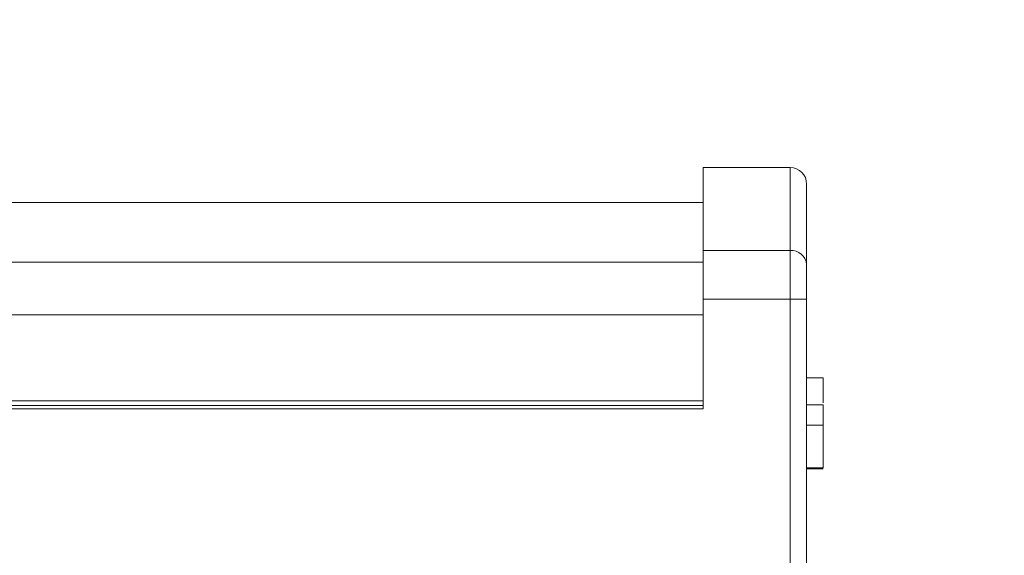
# Model space of a CAD drawing. Header units: inches. Extents: x 0.54 to 10.46, y 0.74 to 7.76.
# Tile 59 of 78: x 8.96 to 9.38, y 4.83 to 5.06. Entities that reach past the tile are written whole.
import ezdxf

# ---------------------------------------------------------------- set-up
doc = ezdxf.new("R2010")
doc.units = ezdxf.units.IN
doc.header["$MEASUREMENT"] = 0
doc.layers.add('BG', color=7, linetype='Continuous')
doc.layers.add('MCG-INT-4FT', color=7, linetype='Continuous')

# ---------------------------------------------------------------- blocks, each defined once
blk = doc.blocks.new('block 3')
at = {"layer": 'BG', "true_color": 0xffffff}
h = blk.add_hatch(color=7, dxfattribs=at)
h.dxf.hatch_style = 2
edge = h.paths.add_edge_path()
edge.add_spline(control_points=[(10.29599, 0.90612), (10.29599, 0.90612), (0.87112, 0.90612), (0.87112, 0.90612), (0.87016, 0.90612), (0.86938, 0.90689), (0.86938, 0.90785), (0.86938, 0.90785), (0.86938, 7.59215), (0.86938, 7.59215), (0.86938, 7.59311), (0.87016, 7.59389), (0.87112, 7.59389), (0.87112, 7.59389), (10.29599, 7.59389), (10.29599, 7.59389), (10.29696, 7.59389), (10.29773, 7.59311), (10.29773, 7.59215), (10.29773, 7.59215), (10.29773, 0.90785), (10.29773, 0.90785), (10.29773, 0.90689), (10.29696, 0.90612), (10.29599, 0.90612)], knot_values=[0, 0, 0, 0, 1, 1, 1, 2, 2, 2, 3, 3, 3, 4, 4, 4, 5, 5, 5, 6, 6, 6, 7, 7, 7, 8, 8, 8, 8], degree=3, periodic=1)
h.paths.add_polyline_path([(0.87286, 0.90959), (10.29426, 0.90959), (10.29426, 7.59042), (0.87286, 7.59042)])
at = {"layer": 'BG', "lineweight": 0}
blk.add_open_spline([(10.29599, 0.90612), (10.29599, 0.90612), (0.87112, 0.90612), (0.87112, 0.90612), (0.87016, 0.90612), (0.86938, 0.90689), (0.86938, 0.90785), (0.86938, 0.90785), (0.86938, 7.59215), (0.86938, 7.59215), (0.86938, 7.59311), (0.87016, 7.59389), (0.87112, 7.59389), (0.87112, 7.59389), (10.29599, 7.59389), (10.29599, 7.59389), (10.29696, 7.59389), (10.29773, 7.59311), (10.29773, 7.59215), (10.29773, 7.59215), (10.29773, 0.90785), (10.29773, 0.90785), (10.29773, 0.90689), (10.29696, 0.90612), (10.29599, 0.90612)], degree=3, knots=[0, 0, 0, 0, 1, 1, 1, 2, 2, 2, 3, 3, 3, 4, 4, 4, 5, 5, 5, 6, 6, 6, 7, 7, 7, 8, 8, 8, 8], dxfattribs=at)
blk = doc.blocks.new('block 2')
at = {"layer": 'BG'}
blk.add_blockref('block 3', (0, 0), dxfattribs=at)
blk = doc.blocks.new('block 69')
at = {"layer": 'BG', "true_color": 0xffffff}
h = blk.add_hatch(color=7, dxfattribs=at)
h.dxf.hatch_style = 2
edge = h.paths.add_edge_path()
edge.add_spline(control_points=[(10.46309, 0.739), (10.46309, 0.739), (0.53691, 0.739), (0.53691, 0.739), (0.53595, 0.739), (0.53517, 0.73978), (0.53517, 0.74074), (0.53517, 0.74074), (0.53517, 7.75926), (0.53517, 7.75926), (0.53517, 7.76022), (0.53595, 7.761), (0.53691, 7.761), (0.53691, 7.761), (10.46309, 7.761), (10.46309, 7.761), (10.46406, 7.761), (10.46483, 7.76022), (10.46483, 7.75926), (10.46483, 7.75926), (10.46483, 0.74074), (10.46483, 0.74074), (10.46483, 0.73978), (10.46406, 0.739), (10.46309, 0.739)], knot_values=[0, 0, 0, 0, 1, 1, 1, 2, 2, 2, 3, 3, 3, 4, 4, 4, 5, 5, 5, 6, 6, 6, 7, 7, 7, 8, 8, 8, 8], degree=3, periodic=1)
h.paths.add_polyline_path([(0.53864, 0.74248), (10.46136, 0.74248), (10.46136, 7.75752), (0.53864, 7.75752)])
at = {"layer": 'BG', "lineweight": 0}
blk.add_open_spline([(10.46309, 0.739), (10.46309, 0.739), (0.53691, 0.739), (0.53691, 0.739), (0.53595, 0.739), (0.53517, 0.73978), (0.53517, 0.74074), (0.53517, 0.74074), (0.53517, 7.75926), (0.53517, 7.75926), (0.53517, 7.76022), (0.53595, 7.761), (0.53691, 7.761), (0.53691, 7.761), (10.46309, 7.761), (10.46309, 7.761), (10.46406, 7.761), (10.46483, 7.76022), (10.46483, 7.75926), (10.46483, 7.75926), (10.46483, 0.74074), (10.46483, 0.74074), (10.46483, 0.73978), (10.46406, 0.739), (10.46309, 0.739)], degree=3, knots=[0, 0, 0, 0, 1, 1, 1, 2, 2, 2, 3, 3, 3, 4, 4, 4, 5, 5, 5, 6, 6, 6, 7, 7, 7, 8, 8, 8, 8], dxfattribs=at)
blk = doc.blocks.new('block 68')
at = {"layer": 'BG'}
blk.add_blockref('block 69', (0, 0), dxfattribs=at)
blk = doc.blocks.new('block 939')
at = {"layer": 'MCG-INT-4FT', "color": 7, "lineweight": 5, "true_color": 0xffffff}
blk.add_lwpolyline([(9.24949, 4.98235), (8.84123, 4.98235)], dxfattribs=at)
blk = doc.blocks.new('block 960')
at = {"layer": 'MCG-INT-4FT', "color": 7, "lineweight": 5, "true_color": 0xffffff}
blk.add_open_spline([(9.29304, 4.99016), (9.29304, 4.99398), (9.28995, 4.99707), (9.28613, 4.99707)], degree=3, dxfattribs=at)
blk = doc.blocks.new('block 961')
at = {"layer": 'MCG-INT-4FT', "color": 7, "lineweight": 5, "true_color": 0xffffff}
blk.add_lwpolyline([(9.28613, 4.99707), (9.24949, 4.99707)], dxfattribs=at)
blk = doc.blocks.new('block 967')
at = {"layer": 'MCG-INT-4FT', "color": 7, "lineweight": 5, "true_color": 0xffffff}
blk.add_lwpolyline([(9.24949, 4.95734), (8.84123, 4.95734)], dxfattribs=at)
blk = doc.blocks.new('block 1276')
at = {"layer": 'MCG-INT-4FT', "color": 7, "lineweight": 5, "true_color": 0xffffff}
blk.add_lwpolyline([(9.29304, 4.95639), (9.29304, 4.94173)], dxfattribs=at)
blk = doc.blocks.new('block 1277')
at = {"layer": 'MCG-INT-4FT', "color": 7, "lineweight": 5, "true_color": 0xffffff}
blk.add_lwpolyline([(9.29304, 4.94173), (9.28613, 4.94173)], dxfattribs=at)
blk = doc.blocks.new('block 1278')
at = {"layer": 'MCG-INT-4FT', "color": 7, "lineweight": 5, "true_color": 0xffffff}
blk.add_lwpolyline([(9.28613, 4.94173), (9.28613, 4.96225)], dxfattribs=at)
blk = doc.blocks.new('block 1279')
at = {"layer": 'MCG-INT-4FT', "color": 7, "lineweight": 5, "true_color": 0xffffff}
blk.add_open_spline([(9.29304, 4.95639), (9.29273, 4.9599), (9.28965, 4.96251), (9.28613, 4.96225)], degree=3, dxfattribs=at)
blk = doc.blocks.new('block 1280')
at = {"layer": 'MCG-INT-4FT', "color": 7, "lineweight": 5, "true_color": 0xffffff}
blk.add_lwpolyline([(9.29304, 4.94173), (9.29304, 4.81388)], dxfattribs=at)
blk = doc.blocks.new('block 1282')
at = {"layer": 'MCG-INT-4FT', "color": 7, "lineweight": 5, "true_color": 0xffffff}
blk.add_lwpolyline([(9.28613, 4.81388), (9.28613, 4.94173)], dxfattribs=at)
blk = doc.blocks.new('block 1286')
at = {"layer": 'MCG-INT-4FT', "color": 7, "lineweight": 5, "true_color": 0xffffff}
blk.add_lwpolyline([(9.24949, 4.96225), (9.28613, 4.96225)], dxfattribs=at)
blk = doc.blocks.new('block 1287')
at = {"layer": 'MCG-INT-4FT', "color": 7, "lineweight": 5, "true_color": 0xffffff}
blk.add_lwpolyline([(9.28613, 4.94173), (9.24949, 4.94173)], dxfattribs=at)
blk = doc.blocks.new('block 1288')
at = {"layer": 'MCG-INT-4FT', "color": 7, "lineweight": 5, "true_color": 0xffffff}
blk.add_lwpolyline([(9.24949, 4.94173), (9.24949, 4.96225)], dxfattribs=at)
blk = doc.blocks.new('block 1290')
at = {"layer": 'MCG-INT-4FT', "color": 7, "lineweight": 5, "true_color": 0xffffff}
blk.add_lwpolyline([(8.94048, 4.89563), (9.24949, 4.89563)], dxfattribs=at)
blk = doc.blocks.new('block 1293')
at = {"layer": 'MCG-INT-4FT', "color": 7, "lineweight": 5, "true_color": 0xffffff}
blk.add_lwpolyline([(9.24949, 4.89563), (9.24949, 4.94173)], dxfattribs=at)
blk = doc.blocks.new('block 1301')
at = {"layer": 'MCG-INT-4FT', "color": 7, "lineweight": 5, "true_color": 0xffffff}
blk.add_lwpolyline([(9.29304, 4.99016), (9.29304, 4.95639)], dxfattribs=at)
blk = doc.blocks.new('block 1302')
at = {"layer": 'MCG-INT-4FT', "color": 7, "lineweight": 5, "true_color": 0xffffff}
blk.add_lwpolyline([(9.24949, 4.99707), (9.24949, 4.96225)], dxfattribs=at)
blk = doc.blocks.new('block 1303')
at = {"layer": 'MCG-INT-4FT', "color": 7, "lineweight": 5, "true_color": 0xffffff}
blk.add_lwpolyline([(9.29996, 4.89741), (9.29304, 4.89741)], dxfattribs=at)
blk = doc.blocks.new('block 1304')
at = {"layer": 'MCG-INT-4FT', "color": 7, "lineweight": 5, "true_color": 0xffffff}
blk.add_open_spline([(9.29996, 4.88875), (9.29996, 4.89008), (9.29996, 4.8914), (9.29996, 4.89258), (9.29996, 4.89376), (9.29996, 4.89479), (9.29996, 4.89559), (9.29996, 4.89622), (9.29996, 4.8967), (9.29996, 4.89698), (9.29996, 4.89726), (9.29996, 4.89733), (9.29996, 4.89741)], degree=3, knots=[0, 0, 0, 0, 1, 1, 1, 2, 2, 2, 3, 3, 3, 4, 4, 4, 4], dxfattribs=at)
blk = doc.blocks.new('block 1305')
at = {"layer": 'MCG-INT-4FT', "color": 7, "lineweight": 5, "true_color": 0xffffff}
blk.add_lwpolyline([(9.29996, 4.88875), (9.29304, 4.88875)], dxfattribs=at)
blk = doc.blocks.new('block 1306')
at = {"layer": 'MCG-INT-4FT', "color": 7, "lineweight": 5, "true_color": 0xffffff}
blk.add_lwpolyline([(9.29996, 4.87089), (9.29304, 4.87089)], dxfattribs=at)
blk = doc.blocks.new('block 1307')
at = {"layer": 'MCG-INT-4FT', "color": 7, "lineweight": 5, "true_color": 0xffffff}
blk.add_lwpolyline([(9.29996, 4.87089), (9.29996, 4.88875)], dxfattribs=at)
blk = doc.blocks.new('block 1308')
at = {"layer": 'MCG-INT-4FT', "color": 7, "lineweight": 5, "true_color": 0xffffff}
blk.add_lwpolyline([(9.29996, 4.87039), (9.29304, 4.87039)], dxfattribs=at)
blk = doc.blocks.new('block 1309')
at = {"layer": 'MCG-INT-4FT', "color": 7, "lineweight": 5, "true_color": 0xffffff}
blk.add_lwpolyline([(9.29996, 4.90866), (9.29304, 4.90866)], dxfattribs=at)
blk = doc.blocks.new('block 1310')
at = {"layer": 'MCG-INT-4FT', "color": 7, "lineweight": 5, "true_color": 0xffffff}
blk.add_lwpolyline([(9.29996, 4.89821), (9.29996, 4.90866)], dxfattribs=at)
blk = doc.blocks.new('block 1357')
at = {"layer": 'MCG-INT-4FT', "color": 7, "lineweight": 5, "true_color": 0xffffff}
blk.add_lwpolyline([(9.24949, 4.89702), (8.84123, 4.89702)], dxfattribs=at)
blk = doc.blocks.new('block 1365')
at = {"layer": 'MCG-INT-4FT', "color": 8, "lineweight": 5, "true_color": 0x808080}
blk.add_lwpolyline([(9.28613, 4.96225), (9.28613, 4.99707)], dxfattribs=at)
blk = doc.blocks.new('block 1374')
at = {"layer": 'MCG-INT-4FT', "color": 8, "lineweight": 5, "true_color": 0x808080}
blk.add_lwpolyline([(9.24949, 4.93518), (8.84123, 4.93518)], dxfattribs=at)
blk = doc.blocks.new('block 1376')
at = {"layer": 'MCG-INT-4FT', "color": 8, "lineweight": 5, "true_color": 0x808080}
blk.add_lwpolyline([(9.24949, 4.95726), (8.84123, 4.95726)], dxfattribs=at)
blk = doc.blocks.new('block 1381')
at = {"layer": 'MCG-INT-4FT', "color": 8, "lineweight": 5, "true_color": 0x808080}
blk.add_lwpolyline([(8.84123, 4.89909), (9.24949, 4.89909)], dxfattribs=at)

msp = doc.modelspace()

# ---------------------------------------------------------------- block references
at = {"layer": 'BG'}
for name in ['block 68', 'block 2']:
    msp.add_blockref(name, (0, 0), dxfattribs=at)
at = {"layer": 'MCG-INT-4FT'}
for name in ['block 961', 'block 1302', 'block 960', 'block 1365', 'block 1301', 'block 939', 'block 1286', 'block 1288', 'block 1279', 'block 1278', 'block 967', 'block 1376', 'block 1276', 'block 1287', 'block 1293', 'block 1277', 'block 1282', 'block 1280', 'block 1374', 'block 1309', 'block 1310', 'block 1381', 'block 1357', 'block 1303', 'block 1304', 'block 1290', 'block 1305', 'block 1307', 'block 1306', 'block 1308']:
    msp.add_blockref(name, (0, 0), dxfattribs=at)

doc.saveas('drawing.dxf')
